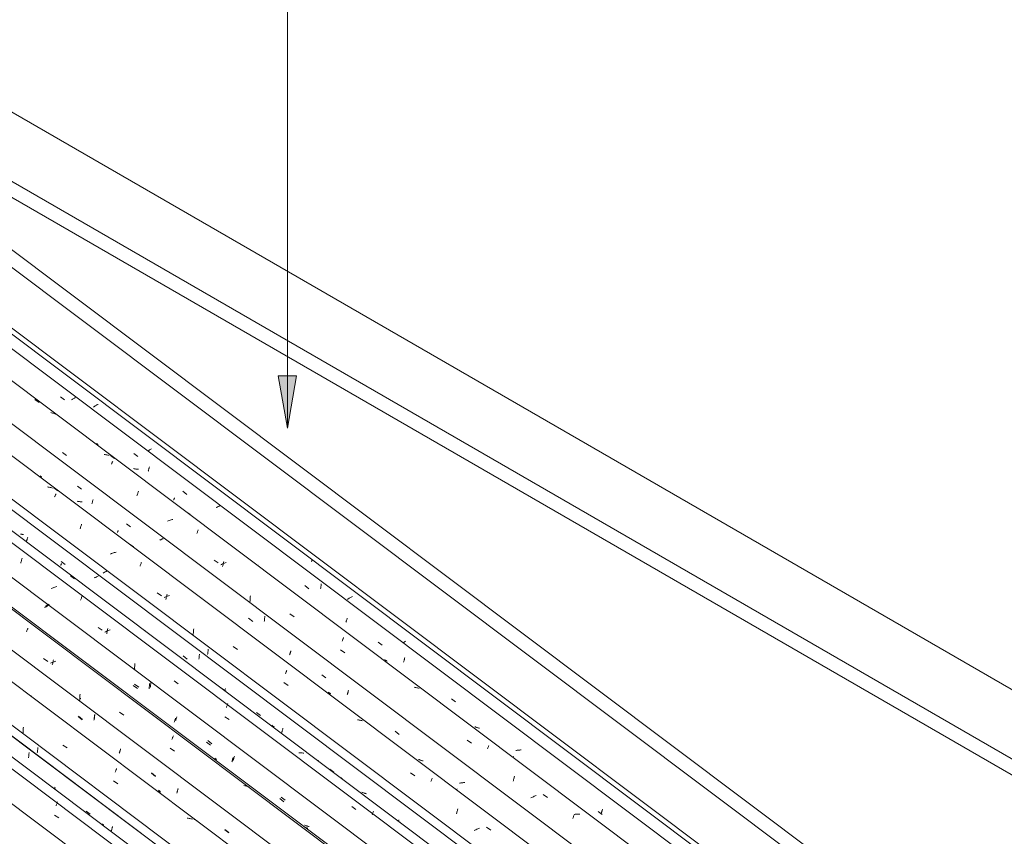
# Model space of a CAD drawing. Header units: metres. Extents: x 6.5 to 21.8, y 0.6 to 11.2.
# Tile 97 of 113: x 16.1 to 18.4, y 6.9 to 8.8. Entities that reach past the tile are written whole.
import ezdxf

# ---------------------------------------------------------------- set-up
doc = ezdxf.new("R2010")
doc.units = ezdxf.units.M
for name, color, linetype, lineweight in [('A-GLAZ-CWMG', 7, 'Continuous', 5), ('A-ROOF', 7, 'Continuous', 5), ('A-ROOF-OTLN', 7, 'Continuous', 5), ('G-ANNO-TEXT', 7, 'Continuous', 9)]:
    doc.layers.add(name, color=color, linetype=linetype, lineweight=lineweight)

# ---------------------------------------------------------------- blocks, each defined once
blk = doc.blocks.new('FP_94-ISO_02')
at = {"layer": 'A-GLAZ-CWMG'}
blk.add_line((18.0779, 5.6186), (13.3281, 9.1836), dxfattribs=at)
blk = doc.blocks.new('FP_95-ISO_02')
at = {"layer": 'A-GLAZ-CWMG', "color": 9, "true_color": 0xc0c0c0}
for p, q in [((16.1634, 7.11), (16.1636, 7.1115)), ((16.1636, 7.1115), (16.1638, 7.113)), ((16.1638, 7.113), (16.164, 7.1145)), ((16.164, 7.1145), (16.1641, 7.116)), ((16.1641, 7.116), (16.1643, 7.1175)), ((16.1643, 7.1175), (16.1644, 7.1191)), ((16.1644, 7.1191), (16.1645, 7.1206)), ((16.1645, 7.1206), (16.1646, 7.1221)), ((16.2229, 7.0383), (16.2232, 7.0392)), ((16.2232, 7.0392), (16.2236, 7.0404)), ((16.2236, 7.0404), (16.2239, 7.0416)), ((16.2239, 7.0416), (16.2243, 7.0428)), ((16.2955, 6.9878), (16.3047, 6.9807)), ((16.3535, 6.9422), (16.3539, 6.9434)), ((16.3539, 6.9434), (16.3543, 6.9446)), ((16.3543, 6.9446), (16.3546, 6.9458)), ((16.3546, 6.9458), (16.355, 6.947)), ((16.355, 6.947), (16.3553, 6.9483)), ((16.3553, 6.9483), (16.3557, 6.9496)), ((16.3557, 6.9496), (16.356, 6.9509)), ((16.356, 6.9509), (16.3564, 6.9522))]:
    blk.add_line(p, q, dxfattribs=at)
blk = doc.blocks.new('Rectangular Mullion - Telha Fibrocimento - Ondulada-V79-ISO_02')
at = {"layer": 'A-GLAZ-CWMG'}
for p, q in [((18.1403, 5.6474), (13.3563, 9.238)), ((18.138, 5.6487), (13.3563, 9.2376))]:
    blk.add_line(p, q, dxfattribs=at)
for name in ['FP_94-ISO_02', 'FP_95-ISO_02']:
    blk.add_blockref(name, (0, 0), dxfattribs=at)
blk = doc.blocks.new('FP_107-ISO_02')
at = {"layer": 'A-GLAZ-CWMG'}
blk.add_line((18.0963, 5.6322), (13.3468, 9.197), dxfattribs=at)
at = {"layer": 'A-GLAZ-CWMG', "color": 9, "true_color": 0xc0c0c0}
for p, q in [((16.2156, 7.0443), (16.2251, 7.0372)), ((16.2267, 6.9999), (16.2272, 7.0015)), ((16.2272, 7.0015), (16.2278, 7.003)), ((16.2278, 7.003), (16.2283, 7.0045)), ((16.2283, 7.0045), (16.2289, 7.006)), ((16.2289, 7.006), (16.2294, 7.0074)), ((16.2294, 7.0074), (16.2299, 7.0088)), ((16.2232, 6.9786), (16.2328, 6.9719))]:
    blk.add_line(p, q, dxfattribs=at)
blk = doc.blocks.new('FP_108-ISO_02')
at = {"layer": 'A-GLAZ-CWMG', "color": 9, "true_color": 0xc0c0c0}
for p, q in [((16.1835, 7.1213), (16.1838, 7.1227)), ((16.1838, 7.1227), (16.1839, 7.1243)), ((16.1839, 7.1243), (16.1841, 7.1258)), ((16.1841, 7.1258), (16.1843, 7.1273)), ((16.1843, 7.1273), (16.1844, 7.1288)), ((16.1844, 7.1288), (16.1845, 7.1303)), ((16.1845, 7.1303), (16.1846, 7.1319)), ((16.1846, 7.1319), (16.1846, 7.1334)), ((16.3328, 6.9578), (16.3316, 6.9586)), ((16.3339, 6.9571), (16.3328, 6.9578)), ((16.3351, 6.9563), (16.3339, 6.9571)), ((16.3363, 6.9557), (16.3351, 6.9563))]:
    blk.add_line(p, q, dxfattribs=at)
blk = doc.blocks.new('FP_109-ISO_02')
at = {"layer": 'A-GLAZ-CWMG'}
blk.add_line((18.2269, 5.7066), (11.8382, 10.5017), dxfattribs=at)
at = {"layer": 'A-GLAZ-CWMG', "color": 9, "true_color": 0xc0c0c0}
for p, q in [((16.1507, 7.1691), (16.1508, 7.1714)), ((16.1507, 7.1669), (16.1507, 7.1691)), ((16.1508, 7.1714), (16.1509, 7.1736)), ((16.1509, 7.1736), (16.1511, 7.1759)), ((16.1511, 7.1759), (16.1513, 7.1781)), ((16.1513, 7.1781), (16.1515, 7.1803)), ((16.2422, 7.1393), (16.2519, 7.1325)), ((16.3624, 7.0771), (16.363, 7.0786)), ((16.363, 7.0786), (16.3635, 7.08)), ((16.3635, 7.08), (16.3641, 7.0814)), ((16.3641, 7.0814), (16.3646, 7.0827)), ((16.3646, 7.0827), (16.3651, 7.084)), ((16.3651, 7.084), (16.3656, 7.0853)), ((16.3587, 7.0569), (16.3683, 7.0501)), ((16.53, 6.9712), (16.528, 6.9714)), ((16.532, 6.9709), (16.53, 6.9712)), ((16.534, 6.9705), (16.532, 6.9709)), ((16.5359, 6.9701), (16.534, 6.9705)), ((16.5378, 6.9696), (16.5359, 6.9701)), ((16.5397, 6.9691), (16.5378, 6.9696))]:
    blk.add_line(p, q, dxfattribs=at)
blk = doc.blocks.new('FP_110-ISO_02')
at = {"layer": 'A-GLAZ-CWMG', "color": 9, "true_color": 0xc0c0c0}
for p, q in [((16.1708, 7.2523), (16.1708, 7.2525)), ((16.1708, 7.2522), (16.1708, 7.2523)), ((16.2777, 7.2044), (16.2869, 7.1972)), ((16.3136, 7.1966), (16.3138, 7.1981)), ((16.3138, 7.1981), (16.314, 7.1996)), ((16.314, 7.1996), (16.3142, 7.2011)), ((16.3142, 7.2011), (16.3143, 7.2027)), ((16.3143, 7.2027), (16.3145, 7.2042)), ((16.3145, 7.2042), (16.3146, 7.2057)), ((16.3146, 7.2057), (16.3147, 7.2073)), ((16.3147, 7.2073), (16.3147, 7.2088)), ((16.3721, 7.1214), (16.3725, 7.1224)), ((16.3725, 7.1224), (16.3728, 7.1235)), ((16.3728, 7.1235), (16.3732, 7.1246)), ((16.3732, 7.1246), (16.3736, 7.1257)), ((16.3736, 7.1257), (16.374, 7.1269)), ((16.374, 7.1269), (16.3743, 7.1281)), ((16.3743, 7.1281), (16.3747, 7.1293)), ((16.3717, 7.1203), (16.3721, 7.1214)), ((16.4459, 7.0744), (16.4551, 7.0673)), ((16.4628, 7.0331), (16.4617, 7.0339)), ((16.464, 7.0324), (16.4628, 7.0331)), ((16.4652, 7.0317), (16.464, 7.0324)), ((16.5047, 7.0312), (16.5051, 7.0324)), ((16.5051, 7.0324), (16.5054, 7.0337)), ((16.5054, 7.0337), (16.5058, 7.0349)), ((16.5058, 7.0349), (16.5061, 7.0362)), ((16.5061, 7.0362), (16.5064, 7.0376)), ((16.5064, 7.0376), (16.5068, 7.0389)), ((16.4664, 7.031), (16.4652, 7.0317)), ((16.504, 7.0288), (16.5044, 7.0299)), ((16.5044, 7.0299), (16.5047, 7.0312)), ((16.6141, 6.9446), (16.6233, 6.9375))]:
    blk.add_line(p, q, dxfattribs=at)
blk = doc.blocks.new('FP_111-ISO_02')
at = {"layer": 'A-GLAZ-CWMG'}
blk.add_line((18.3564, 5.7812), (11.9677, 10.5763), dxfattribs=at)
at = {"layer": 'A-GLAZ-CWMG', "color": 9, "true_color": 0xc0c0c0}
for p, q in [((16.1586, 7.3991), (16.1592, 7.4006)), ((16.1592, 7.4006), (16.1597, 7.4021)), ((16.1597, 7.4021), (16.1603, 7.4036)), ((16.1603, 7.4036), (16.1608, 7.405)), ((16.1608, 7.405), (16.1614, 7.4063)), ((16.1614, 7.4063), (16.1619, 7.4077)), ((16.1981, 7.3381), (16.2076, 7.3313)), ((16.2156, 7.3281), (16.2136, 7.3272)), ((16.2177, 7.329), (16.2156, 7.3281)), ((16.2198, 7.3298), (16.2177, 7.329)), ((16.2183, 7.3252), (16.2188, 7.3272)), ((16.2188, 7.3272), (16.2192, 7.3292)), ((16.2192, 7.3292), (16.2197, 7.3311)), ((16.2197, 7.3311), (16.2202, 7.3331)), ((16.2219, 7.3306), (16.2198, 7.3298)), ((16.2202, 7.3331), (16.2207, 7.335)), ((16.224, 7.3314), (16.2219, 7.3306)), ((16.2261, 7.3321), (16.224, 7.3314)), ((16.2179, 7.3231), (16.2183, 7.3252)), ((16.2808, 7.2423), (16.2809, 7.2445)), ((16.2809, 7.2445), (16.281, 7.2468)), ((16.281, 7.2468), (16.2811, 7.249)), ((16.2811, 7.249), (16.2813, 7.2512)), ((16.2813, 7.2512), (16.2814, 7.2535)), ((16.2814, 7.2535), (16.2817, 7.2557)), ((16.3725, 7.2146), (16.3821, 7.2078)), ((16.4927, 7.1521), (16.4932, 7.1535)), ((16.4932, 7.1535), (16.4938, 7.1549)), ((16.4938, 7.1549), (16.4943, 7.1563)), ((16.4943, 7.1563), (16.4948, 7.1576)), ((16.4948, 7.1576), (16.4954, 7.1589)), ((16.4954, 7.1589), (16.4959, 7.1601)), ((16.4889, 7.132), (16.4985, 7.1252)), ((16.6601, 7.0458), (16.6581, 7.0461)), ((16.6621, 7.0455), (16.6601, 7.0458)), ((16.6641, 7.0451), (16.6621, 7.0455)), ((16.666, 7.0447), (16.6641, 7.0451)), ((16.6679, 7.0442), (16.666, 7.0447)), ((16.6698, 7.0436), (16.6679, 7.0442))]:
    blk.add_line(p, q, dxfattribs=at)
blk = doc.blocks.new('FP_112-ISO_02')
at = {"layer": 'A-GLAZ-CWMG', "color": 9, "true_color": 0xc0c0c0}
for p, q in [((16.2099, 7.462), (16.2088, 7.4614)), ((16.2111, 7.4626), (16.2099, 7.462)), ((16.2041, 7.459), (16.2029, 7.4584)), ((16.2053, 7.4596), (16.2041, 7.459)), ((16.2065, 7.4602), (16.2053, 7.4596)), ((16.2077, 7.4608), (16.2065, 7.4602)), ((16.2088, 7.4614), (16.2077, 7.4608)), ((16.3001, 7.3272), (16.3001, 7.3274)), ((16.3001, 7.3271), (16.3001, 7.3272)), ((16.3002, 7.3271), (16.3001, 7.3271)), ((16.444, 7.2806), (16.4441, 7.2821)), ((16.4441, 7.2821), (16.4441, 7.2837)), ((16.407, 7.2793), (16.4163, 7.2721)), ((16.443, 7.2715), (16.4432, 7.273)), ((16.4432, 7.273), (16.4434, 7.2745)), ((16.4434, 7.2745), (16.4436, 7.276)), ((16.4436, 7.276), (16.4437, 7.2775)), ((16.4437, 7.2775), (16.4439, 7.2791)), ((16.4439, 7.2791), (16.444, 7.2806)), ((16.5011, 7.1953), (16.5015, 7.1963)), ((16.5015, 7.1963), (16.5018, 7.1973)), ((16.5018, 7.1973), (16.5022, 7.1984)), ((16.5022, 7.1984), (16.5026, 7.1995)), ((16.5026, 7.1995), (16.5029, 7.2007)), ((16.5029, 7.2007), (16.5033, 7.2018)), ((16.5033, 7.2018), (16.5037, 7.203)), ((16.5037, 7.203), (16.504, 7.2042)), ((16.5752, 7.1493), (16.5845, 7.1422)), ((16.5922, 7.108), (16.591, 7.1088)), ((16.5933, 7.1073), (16.5922, 7.108)), ((16.5945, 7.1066), (16.5933, 7.1073)), ((16.5957, 7.1059), (16.5945, 7.1066)), ((16.6333, 7.1037), (16.6337, 7.1049)), ((16.6337, 7.1049), (16.6341, 7.1061)), ((16.6341, 7.1061), (16.6344, 7.1073)), ((16.6344, 7.1073), (16.6348, 7.1086)), ((16.6348, 7.1086), (16.6351, 7.1098)), ((16.6351, 7.1098), (16.6355, 7.1112)), ((16.6355, 7.1112), (16.6358, 7.1125)), ((16.6358, 7.1125), (16.6361, 7.1138)), ((16.7434, 7.0195), (16.7527, 7.0124)), ((16.7982, 6.9549), (16.797, 6.9555)), ((16.7995, 6.9544), (16.7982, 6.9549)), ((16.8008, 6.9539), (16.7995, 6.9544)), ((16.8022, 6.9534), (16.8008, 6.9539)), ((16.8035, 6.953), (16.8022, 6.9534)), ((16.8049, 6.9526), (16.8035, 6.953)), ((16.8063, 6.9522), (16.8049, 6.9526)), ((16.8077, 6.9519), (16.8063, 6.9522))]:
    blk.add_line(p, q, dxfattribs=at)
blk = doc.blocks.new('FP_113-ISO_02')
at = {"layer": 'A-GLAZ-CWMG'}
blk.add_line((18.4689, 5.8443), (12.1647, 10.576), dxfattribs=at)
blk = doc.blocks.new('FP_114-ISO_02')
at = {"layer": 'A-GLAZ-CWMG', "color": 9, "true_color": 0xc0c0c0}
for p, q in [((16.1586, 7.6066), (16.159, 7.6078)), ((16.159, 7.6078), (16.1594, 7.609)), ((16.1594, 7.609), (16.1597, 7.6102)), ((16.1597, 7.6102), (16.1601, 7.6114)), ((16.1601, 7.6114), (16.1605, 7.6127)), ((16.1605, 7.6127), (16.1608, 7.6139)), ((16.1608, 7.6139), (16.1611, 7.6152)), ((16.1611, 7.6152), (16.1615, 7.6166)), ((16.238, 7.5606), (16.2473, 7.5535)), ((16.3158, 7.5235), (16.3144, 7.5229)), ((16.3172, 7.5242), (16.3158, 7.5235)), ((16.3185, 7.5249), (16.3172, 7.5242)), ((16.3198, 7.5256), (16.3185, 7.5249)), ((16.3211, 7.5263), (16.3198, 7.5256)), ((16.3224, 7.527), (16.3211, 7.5263)), ((16.3237, 7.5277), (16.3224, 7.527)), ((16.5185, 7.3438), (16.5277, 7.3366)), ((16.5545, 7.336), (16.5547, 7.3375)), ((16.5547, 7.3375), (16.5549, 7.339)), ((16.5549, 7.339), (16.5551, 7.3405)), ((16.5551, 7.3405), (16.5552, 7.342)), ((16.5552, 7.342), (16.5554, 7.3435)), ((16.5554, 7.3435), (16.5555, 7.3451)), ((16.5555, 7.3451), (16.5556, 7.3466)), ((16.5556, 7.3466), (16.5557, 7.3482)), ((16.614, 7.2641), (16.6144, 7.2652)), ((16.6144, 7.2652), (16.6148, 7.2664)), ((16.6148, 7.2664), (16.6152, 7.2675)), ((16.6152, 7.2675), (16.6155, 7.2688)), ((16.6867, 7.2138), (16.696, 7.2067)), ((16.7448, 7.1682), (16.7452, 7.1694)), ((16.7452, 7.1694), (16.7456, 7.1706)), ((16.7456, 7.1706), (16.7459, 7.1718)), ((16.7459, 7.1718), (16.7463, 7.1731)), ((16.7463, 7.1731), (16.7466, 7.1744)), ((16.7466, 7.1744), (16.747, 7.1757)), ((16.747, 7.1757), (16.7473, 7.177)), ((16.7473, 7.177), (16.7476, 7.1783)), ((16.8549, 7.0841), (16.8642, 7.0769)), ((17.0114, 6.9663), (17.0108, 6.9662)), ((17.0129, 6.9665), (17.0114, 6.9663)), ((17.0145, 6.9668), (17.0129, 6.9665))]:
    blk.add_line(p, q, dxfattribs=at)
blk = doc.blocks.new('Rectangular Mullion - Telha Fibrocimento - Ondulada-V99-ISO_02')
at = {"layer": 'A-GLAZ-CWMG'}
for p, q in [((18.5291, 5.8745), (12.2213, 10.6088)), ((18.5313, 5.8732), (12.2216, 10.6089)), ((18.2876, 5.7341), (11.9792, 10.469)), ((18.1575, 5.6589), (11.849, 10.3938)), ((18.0231, 5.5798), (13.3281, 9.1036))]:
    blk.add_line(p, q, dxfattribs=at)
for name in ['FP_111-ISO_02', 'FP_113-ISO_02', 'FP_114-ISO_02', 'FP_109-ISO_02', 'FP_112-ISO_02', 'FP_107-ISO_02', 'FP_110-ISO_02', 'FP_108-ISO_02']:
    blk.add_blockref(name, (0, 0), dxfattribs=at)
blk = doc.blocks.new('FP_122-ISO_02')
at = {"layer": 'A-GLAZ-CWMG'}
blk.add_line((18.229, 5.705), (11.9244, 10.437), dxfattribs=at)
at = {"layer": 'A-GLAZ-CWMG', "color": 9, "true_color": 0xc0c0c0}
for p, q in [((16.5448, 6.9686), (16.544, 6.969)), ((16.5463, 6.9679), (16.5448, 6.9686)), ((16.5477, 6.9671), (16.5463, 6.9679)), ((16.5491, 6.9662), (16.5477, 6.9671)), ((16.5505, 6.9653), (16.5491, 6.9662)), ((16.5518, 6.9644), (16.5505, 6.9653))]:
    blk.add_line(p, q, dxfattribs=at)
blk = doc.blocks.new('FP_123-ISO_02')
at = {"layer": 'A-GLAZ-CWMG', "color": 9, "true_color": 0xc0c0c0}
for p, q in [((16.171, 7.2539), (16.171, 7.254)), ((16.171, 7.2538), (16.171, 7.2539)), ((16.2779, 7.2053), (16.2871, 7.1981)), ((16.3141, 7.1973), (16.3144, 7.199)), ((16.3144, 7.199), (16.3146, 7.2007)), ((16.3146, 7.2007), (16.3148, 7.2024)), ((16.3148, 7.2024), (16.315, 7.2041)), ((16.315, 7.2041), (16.3152, 7.2058)), ((16.3152, 7.2058), (16.3154, 7.2076)), ((16.3154, 7.2076), (16.3155, 7.2094)), ((16.3718, 7.1215), (16.3722, 7.1226)), ((16.3722, 7.1226), (16.3727, 7.1238)), ((16.3727, 7.1238), (16.3731, 7.125)), ((16.3731, 7.125), (16.3735, 7.1263)), ((16.3735, 7.1263), (16.374, 7.1276)), ((16.374, 7.1276), (16.3744, 7.1289)), ((16.3744, 7.1289), (16.3748, 7.1302)), ((16.4459, 7.0753), (16.4552, 7.0681)), ((16.4629, 7.0348), (16.4618, 7.0355)), ((16.464, 7.034), (16.4629, 7.0348)), ((16.4652, 7.0333), (16.464, 7.034)), ((16.4664, 7.0326), (16.4652, 7.0333)), ((16.5044, 7.031), (16.5048, 7.0323)), ((16.5048, 7.0323), (16.5052, 7.0337)), ((16.5052, 7.0337), (16.5056, 7.0351)), ((16.5056, 7.0351), (16.5061, 7.0366)), ((16.5061, 7.0366), (16.5065, 7.038)), ((16.5065, 7.038), (16.5068, 7.0395)), ((16.504, 7.0296), (16.5044, 7.031)), ((16.6139, 6.9455), (16.6232, 6.9383))]:
    blk.add_line(p, q, dxfattribs=at)
blk = doc.blocks.new('FP_124-ISO_02')
at = {"layer": 'A-GLAZ-CWMG'}
blk.add_line((18.3534, 5.7783), (11.9647, 10.5734), dxfattribs=at)
at = {"layer": 'A-GLAZ-CWMG', "color": 9, "true_color": 0xc0c0c0}
blk.add_line((16.2829, 7.2452), (16.283, 7.2471), dxfattribs=at)
blk = doc.blocks.new('FP_125-ISO_02')
at = {"layer": 'A-GLAZ-CWMG', "color": 9, "true_color": 0xc0c0c0}
for p, q in [((16.2012, 7.4557), (16.2, 7.4551)), ((16.2025, 7.4563), (16.2012, 7.4557)), ((16.2036, 7.4569), (16.2025, 7.4563)), ((16.2048, 7.4575), (16.2036, 7.4569)), ((16.206, 7.4581), (16.2048, 7.4575)), ((16.2071, 7.4587), (16.206, 7.4581)), ((16.2082, 7.4593), (16.2071, 7.4587)), ((16.404, 7.276), (16.4133, 7.2688)), ((16.4401, 7.2682), (16.4403, 7.2697)), ((16.4403, 7.2697), (16.4405, 7.2712)), ((16.4405, 7.2712), (16.4407, 7.2727)), ((16.4407, 7.2727), (16.4408, 7.2742)), ((16.4408, 7.2742), (16.441, 7.2757)), ((16.441, 7.2757), (16.4411, 7.2773)), ((16.4411, 7.2773), (16.4412, 7.2788)), ((16.4412, 7.2788), (16.4413, 7.2804)), ((16.4981, 7.192), (16.4985, 7.1931)), ((16.4985, 7.1931), (16.4988, 7.1941)), ((16.4988, 7.1941), (16.4992, 7.1952)), ((16.4992, 7.1952), (16.4996, 7.1963)), ((16.4996, 7.1963), (16.5, 7.1974)), ((16.5, 7.1974), (16.5003, 7.1986)), ((16.5003, 7.1986), (16.5007, 7.1998)), ((16.5007, 7.1998), (16.5011, 7.201)), ((16.5722, 7.146), (16.5815, 7.1389)), ((16.6303, 7.1004), (16.6307, 7.1016)), ((16.6307, 7.1016), (16.6311, 7.1028)), ((16.6311, 7.1028), (16.6314, 7.104)), ((16.6314, 7.104), (16.6318, 7.1053)), ((16.6318, 7.1053), (16.6321, 7.1065)), ((16.6321, 7.1065), (16.6325, 7.1078)), ((16.6325, 7.1078), (16.6328, 7.1092)), ((16.6328, 7.1092), (16.6332, 7.1105)), ((16.7404, 7.0163), (16.7497, 7.0091)), ((16.7991, 6.9502), (16.7984, 6.9505)), ((16.8005, 6.9498), (16.7991, 6.9502)), ((16.8018, 6.9494), (16.8005, 6.9498)), ((16.8032, 6.949), (16.8018, 6.9494)), ((16.8046, 6.9487), (16.8032, 6.949))]:
    blk.add_line(p, q, dxfattribs=at)
blk = doc.blocks.new('FP_126-ISO_02')
at = {"layer": 'A-GLAZ-CWMG'}
blk.add_line((18.4874, 5.858), (12.0987, 10.653), dxfattribs=at)
at = {"layer": 'A-GLAZ-CWMG', "color": 9, "true_color": 0xc0c0c0}
for p, q in [((16.1454, 7.5566), (16.1459, 7.5586)), ((16.1459, 7.5586), (16.1464, 7.5606)), ((16.1464, 7.5606), (16.1469, 7.5625)), ((16.1469, 7.5625), (16.1474, 7.5643)), ((16.1474, 7.5643), (16.148, 7.5662)), ((16.148, 7.5662), (16.1485, 7.568)), ((16.2596, 7.5279), (16.2691, 7.5209)), ((16.2176, 7.4995), (16.2156, 7.4986)), ((16.2197, 7.5004), (16.2176, 7.4995)), ((16.2218, 7.5012), (16.2197, 7.5004)), ((16.2239, 7.502), (16.2218, 7.5012)), ((16.226, 7.5028), (16.2239, 7.502)), ((16.2281, 7.5035), (16.226, 7.5028)), ((16.283, 7.4718), (16.2836, 7.4735)), ((16.2836, 7.4735), (16.2841, 7.4752)), ((16.2841, 7.4752), (16.2847, 7.4768)), ((16.2847, 7.4768), (16.2853, 7.4783)), ((16.2853, 7.4783), (16.2858, 7.4799)), ((16.2858, 7.4799), (16.2864, 7.4814)), ((16.3231, 7.4094), (16.3327, 7.4027)), ((16.3406, 7.3995), (16.3387, 7.3985)), ((16.3426, 7.4005), (16.3406, 7.3995)), ((16.3447, 7.4014), (16.3426, 7.4005)), ((16.3429, 7.3945), (16.3433, 7.3966)), ((16.3433, 7.3966), (16.3437, 7.3987)), ((16.3437, 7.3987), (16.3441, 7.4008)), ((16.3441, 7.4008), (16.3446, 7.4028)), ((16.3446, 7.4028), (16.345, 7.4048)), ((16.3467, 7.4023), (16.3447, 7.4014)), ((16.345, 7.4048), (16.3455, 7.4068)), ((16.3488, 7.4032), (16.3467, 7.4023)), ((16.3509, 7.404), (16.3488, 7.4032)), ((16.4073, 7.3246), (16.4074, 7.3268)), ((16.407, 7.3178), (16.4071, 7.3201)), ((16.407, 7.3156), (16.407, 7.3178)), ((16.4071, 7.3134), (16.407, 7.3156)), ((16.4071, 7.3201), (16.4072, 7.3223)), ((16.4072, 7.3223), (16.4073, 7.3246)), ((16.4977, 7.2864), (16.5073, 7.2797)), ((16.6067, 7.27), (16.6162, 7.2629)), ((16.6177, 7.2256), (16.6182, 7.2272)), ((16.6182, 7.2272), (16.6188, 7.2287)), ((16.6188, 7.2287), (16.6193, 7.2302)), ((16.6193, 7.2302), (16.6199, 7.2317)), ((16.6199, 7.2317), (16.6204, 7.2331)), ((16.6204, 7.2331), (16.621, 7.2345)), ((16.6141, 7.2043), (16.6238, 7.1975)), ((16.7858, 7.1216), (16.7838, 7.1216)), ((16.7879, 7.1214), (16.7858, 7.1216)), ((16.7899, 7.1212), (16.7879, 7.1214)), ((16.7919, 7.121), (16.7899, 7.1212)), ((16.7939, 7.1207), (16.7919, 7.121)), ((16.7959, 7.1203), (16.7939, 7.1207)), ((16.8289, 7.1033), (16.8288, 7.1034)), ((16.8289, 7.1032), (16.8289, 7.1033)), ((16.8814, 7.0637), (16.8798, 7.0646)), ((16.883, 7.0626), (16.8814, 7.0637)), ((16.8845, 7.0615), (16.883, 7.0626)), ((16.9057, 6.9983), (16.9153, 6.9915)), ((16.955, 6.9861), (16.9555, 6.9874)), ((16.9523, 6.9791), (16.9529, 6.9806)), ((16.9529, 6.9806), (16.9534, 6.982)), ((16.9534, 6.982), (16.9539, 6.9834)), ((16.9539, 6.9834), (16.9545, 6.9848)), ((16.9545, 6.9848), (16.955, 6.9861))]:
    blk.add_line(p, q, dxfattribs=at)
blk = doc.blocks.new('FP_127-ISO_02')
at = {"layer": 'A-GLAZ-CWMG', "color": 9, "true_color": 0xc0c0c0}
for p, q in [((16.1463, 7.6233), (16.1449, 7.6236)), ((16.1477, 7.6231), (16.1463, 7.6233)), ((16.1491, 7.6228), (16.1477, 7.6231)), ((16.1506, 7.6226), (16.1491, 7.6228)), ((16.152, 7.6225), (16.1506, 7.6226)), ((16.2373, 7.5517), (16.2375, 7.5521)), ((16.2375, 7.5521), (16.2377, 7.5526)), ((16.2377, 7.5526), (16.2379, 7.5531)), ((16.2379, 7.5531), (16.2381, 7.5537)), ((16.2381, 7.5537), (16.2384, 7.5543)), ((16.2384, 7.5543), (16.2387, 7.5549)), ((16.2387, 7.5549), (16.2389, 7.5556)), ((16.2389, 7.5556), (16.2392, 7.5563)), ((16.3357, 7.5347), (16.3345, 7.5341)), ((16.3369, 7.5353), (16.3357, 7.5347)), ((16.3381, 7.5359), (16.3369, 7.5353)), ((16.3392, 7.5365), (16.3381, 7.5359)), ((16.3404, 7.5371), (16.3392, 7.5365)), ((16.3415, 7.5377), (16.3404, 7.5371)), ((16.3426, 7.5383), (16.3415, 7.5377)), ((16.4318, 7.4028), (16.4318, 7.4029)), ((16.4318, 7.4027), (16.4318, 7.4028)), ((16.4319, 7.4026), (16.4318, 7.4027)), ((16.5747, 7.3473), (16.5749, 7.3488)), ((16.5749, 7.3488), (16.5751, 7.3503)), ((16.5751, 7.3503), (16.5752, 7.3518)), ((16.5752, 7.3518), (16.5754, 7.3533)), ((16.5754, 7.3533), (16.5755, 7.3548)), ((16.5755, 7.3548), (16.5756, 7.3564)), ((16.5756, 7.3564), (16.5757, 7.3579)), ((16.5757, 7.3579), (16.5757, 7.3595)), ((16.7228, 7.1843), (16.7217, 7.1851)), ((16.7239, 7.1835), (16.7228, 7.1843)), ((16.7251, 7.1828), (16.7239, 7.1835)), ((16.7263, 7.182), (16.7251, 7.1828)), ((16.7275, 7.1814), (16.7263, 7.182)), ((16.9301, 7.0304), (16.9288, 7.031)), ((16.9314, 7.0299), (16.9301, 7.0304)), ((16.9327, 7.0294), (16.9314, 7.0299)), ((16.934, 7.0289), (16.9327, 7.0294)), ((16.9354, 7.0285), (16.934, 7.0289)), ((16.9367, 7.0281), (16.9354, 7.0285)), ((16.9381, 7.0278), (16.9367, 7.0281)), ((16.9395, 7.0274), (16.9381, 7.0278)), ((17.0177, 6.9632), (17.0178, 6.9633)), ((17.0177, 6.963), (17.0177, 6.9632)), ((17.0178, 6.9629), (17.0177, 6.963)), ((17.0178, 6.9628), (17.0178, 6.9629))]:
    blk.add_line(p, q, dxfattribs=at)
blk = doc.blocks.new('FP_128-ISO_02')
at = {"layer": 'A-GLAZ-CWMG'}
blk.add_line((18.6179, 5.9324), (12.2292, 10.7274), dxfattribs=at)
at = {"layer": 'A-GLAZ-CWMG', "color": 9, "true_color": 0xc0c0c0}
for p, q in [((16.2088, 7.7314), (16.2068, 7.7317)), ((16.2108, 7.7311), (16.2088, 7.7314)), ((16.2127, 7.7307), (16.2108, 7.7311)), ((16.2147, 7.7303), (16.2127, 7.7307)), ((16.2166, 7.7298), (16.2147, 7.7303)), ((16.2185, 7.7293), (16.2166, 7.7298)), ((16.2212, 7.7299), (16.2307, 7.7228)), ((16.2237, 7.7099), (16.2242, 7.7112)), ((16.2242, 7.7112), (16.2247, 7.7123)), ((16.2247, 7.7123), (16.2252, 7.7135)), ((16.2252, 7.7135), (16.2257, 7.7145)), ((16.2257, 7.7145), (16.2261, 7.7156)), ((16.2231, 7.7087), (16.2237, 7.7099)), ((16.2835, 7.6413), (16.2841, 7.6431)), ((16.2841, 7.6431), (16.2847, 7.6448)), ((16.2847, 7.6448), (16.2852, 7.6465)), ((16.2819, 7.6358), (16.2825, 7.6377)), ((16.2825, 7.6377), (16.283, 7.6395)), ((16.283, 7.6395), (16.2835, 7.6413)), ((16.3946, 7.6011), (16.4041, 7.594)), ((16.3539, 7.5787), (16.3518, 7.5778)), ((16.356, 7.5794), (16.3539, 7.5787)), ((16.3581, 7.5802), (16.356, 7.5794)), ((16.3603, 7.5809), (16.3581, 7.5802)), ((16.3624, 7.5816), (16.3603, 7.5809)), ((16.3646, 7.5822), (16.3624, 7.5816)), ((16.42, 7.5514), (16.4206, 7.5529)), ((16.4206, 7.5529), (16.4212, 7.5544)), ((16.4212, 7.5544), (16.4217, 7.5558)), ((16.4217, 7.5558), (16.4223, 7.5572)), ((16.4223, 7.5572), (16.4228, 7.5585)), ((16.4195, 7.5498), (16.42, 7.5514)), ((16.4589, 7.4887), (16.4685, 7.4819)), ((16.4811, 7.4837), (16.4816, 7.4856)), ((16.4765, 7.4787), (16.4745, 7.4777)), ((16.4786, 7.4795), (16.4765, 7.4787)), ((16.4807, 7.4804), (16.4786, 7.4795)), ((16.4787, 7.4737), (16.4792, 7.4758)), ((16.4792, 7.4758), (16.4796, 7.4778)), ((16.4796, 7.4778), (16.4801, 7.4798)), ((16.4801, 7.4798), (16.4806, 7.4817)), ((16.4806, 7.4817), (16.4811, 7.4837)), ((16.4827, 7.4812), (16.4807, 7.4804)), ((16.4848, 7.482), (16.4827, 7.4812)), ((16.487, 7.4828), (16.4848, 7.482)), ((16.5418, 7.395), (16.5419, 7.3973)), ((16.5418, 7.3928), (16.5418, 7.395)), ((16.5419, 7.3973), (16.542, 7.3995)), ((16.542, 7.3995), (16.5422, 7.4017)), ((16.5422, 7.4017), (16.5424, 7.404)), ((16.5424, 7.404), (16.5426, 7.4062)), ((16.6333, 7.3651), (16.6429, 7.3583)), ((16.7534, 7.3028), (16.754, 7.3043)), ((16.754, 7.3043), (16.7545, 7.3057)), ((16.7545, 7.3057), (16.7551, 7.3071)), ((16.7551, 7.3071), (16.7556, 7.3084)), ((16.7556, 7.3084), (16.7561, 7.3097)), ((16.7561, 7.3097), (16.7566, 7.311)), ((16.7497, 7.2826), (16.7593, 7.2757)), ((16.9209, 7.1969), (16.9189, 7.1971)), ((16.9229, 7.1966), (16.9209, 7.1969)), ((16.9249, 7.1962), (16.9229, 7.1966)), ((16.9268, 7.1958), (16.9249, 7.1962)), ((16.9287, 7.1953), (16.9268, 7.1958)), ((16.9306, 7.1948), (16.9287, 7.1953)), ((17.0407, 7.0756), (17.0503, 7.0688)), ((17.0873, 7.0556), (17.0879, 7.057)), ((17.0879, 7.057), (17.0884, 7.0583)), ((17.0884, 7.0583), (17.0889, 7.0596)), ((17.0889, 7.0596), (17.0894, 7.0609)), ((17.0894, 7.0609), (17.09, 7.0621)), ((17.09, 7.0621), (17.0904, 7.0632)), ((17.1472, 6.9852), (17.1477, 6.9871)), ((17.1477, 6.9871), (17.1482, 6.989)), ((17.1482, 6.989), (17.1488, 6.9908)), ((17.1488, 6.9908), (17.1493, 6.9926)), ((17.1462, 6.9813), (17.1467, 6.9833)), ((17.1467, 6.9833), (17.1472, 6.9852)), ((17.1886, 6.9441), (17.1866, 6.9432)), ((17.1907, 6.9449), (17.1886, 6.9441)), ((17.1928, 6.9458), (17.1907, 6.9449)), ((17.1949, 6.9466), (17.1928, 6.9458)), ((17.197, 6.9474), (17.1949, 6.9466)), ((17.1991, 6.9482), (17.197, 6.9474)), ((17.2154, 6.9509), (17.225, 6.9441))]:
    blk.add_line(p, q, dxfattribs=at)
blk = doc.blocks.new('FP_129-ISO_02')
at = {"layer": 'A-GLAZ-CWMG', "color": 9, "true_color": 0xc0c0c0}
for p, q in [((16.1914, 7.7561), (16.1902, 7.7569)), ((16.1925, 7.7553), (16.1914, 7.7561)), ((16.1937, 7.7546), (16.1925, 7.7553)), ((16.2759, 7.7339), (16.2852, 7.7267)), ((16.2763, 7.6987), (16.2749, 7.699)), ((16.2777, 7.6984), (16.2763, 7.6987)), ((16.2792, 7.6982), (16.2777, 7.6984)), ((16.2806, 7.698), (16.2792, 7.6982)), ((16.2821, 7.6978), (16.2806, 7.698)), ((16.2835, 7.6977), (16.2821, 7.6978)), ((16.285, 7.6976), (16.2835, 7.6977)), ((16.2865, 7.6975), (16.285, 7.6976)), ((16.3088, 7.693), (16.3092, 7.6942)), ((16.3092, 7.6942), (16.3095, 7.6953)), ((16.3095, 7.6953), (16.3099, 7.6965)), ((16.3099, 7.6965), (16.3103, 7.6978)), ((16.3103, 7.6978), (16.3106, 7.699)), ((16.3106, 7.699), (16.311, 7.7003)), ((16.311, 7.7003), (16.3113, 7.7016)), ((16.3113, 7.7016), (16.3116, 7.703)), ((16.3882, 7.6471), (16.3975, 7.6399)), ((16.3673, 7.627), (16.3675, 7.6275)), ((16.3675, 7.6275), (16.3677, 7.628)), ((16.3677, 7.628), (16.3679, 7.6285)), ((16.3679, 7.6285), (16.3682, 7.629)), ((16.3682, 7.629), (16.3684, 7.6296)), ((16.3684, 7.6296), (16.3687, 7.6303)), ((16.3687, 7.6303), (16.369, 7.6309)), ((16.369, 7.6309), (16.3693, 7.6316)), ((16.4658, 7.61), (16.4645, 7.6094)), ((16.4669, 7.6106), (16.4658, 7.61)), ((16.4681, 7.6112), (16.4669, 7.6106)), ((16.4693, 7.6118), (16.4681, 7.6112)), ((16.4704, 7.6124), (16.4693, 7.6118)), ((16.4715, 7.613), (16.4704, 7.6124)), ((16.4726, 7.6136), (16.4715, 7.613)), ((16.5619, 7.4781), (16.5619, 7.4782)), ((16.5619, 7.478), (16.5619, 7.4781)), ((16.5619, 7.4779), (16.5619, 7.478)), ((16.6688, 7.4303), (16.6781, 7.4231)), ((16.7048, 7.4226), (16.705, 7.4241)), ((16.705, 7.4241), (16.7051, 7.4256)), ((16.7051, 7.4256), (16.7053, 7.4271)), ((16.7053, 7.4271), (16.7055, 7.4287)), ((16.7055, 7.4287), (16.7056, 7.4302)), ((16.7056, 7.4302), (16.7057, 7.4317)), ((16.7057, 7.4317), (16.7058, 7.4333)), ((16.7058, 7.4333), (16.7058, 7.4348)), ((16.7637, 7.3484), (16.7641, 7.3494)), ((16.7641, 7.3494), (16.7644, 7.3506)), ((16.7644, 7.3506), (16.7648, 7.3517)), ((16.7648, 7.3517), (16.7652, 7.3529)), ((16.7652, 7.3529), (16.7655, 7.3541)), ((16.7655, 7.3541), (16.7659, 7.3553)), ((16.763, 7.3463), (16.7633, 7.3473)), ((16.7633, 7.3473), (16.7637, 7.3484)), ((16.8371, 7.3004), (16.8464, 7.2933)), ((16.8529, 7.2596), (16.8517, 7.2604)), ((16.854, 7.2588), (16.8529, 7.2596)), ((16.8552, 7.2581), (16.854, 7.2588)), ((16.8564, 7.2574), (16.8552, 7.2581)), ((16.896, 7.2572), (16.8963, 7.2584)), ((16.8963, 7.2584), (16.8967, 7.2597)), ((16.8967, 7.2597), (16.897, 7.261)), ((16.897, 7.261), (16.8974, 7.2623)), ((16.8974, 7.2623), (16.8977, 7.2636)), ((16.8977, 7.2636), (16.898, 7.265)), ((16.8576, 7.2567), (16.8564, 7.2574)), ((16.8953, 7.2548), (16.8956, 7.256)), ((16.8956, 7.256), (16.896, 7.2572)), ((17.0054, 7.1707), (17.0147, 7.1635)), ((17.0602, 7.1058), (17.0589, 7.1063)), ((17.0615, 7.1052), (17.0602, 7.1058)), ((17.0628, 7.1047), (17.0615, 7.1052)), ((17.0641, 7.1043), (17.0628, 7.1047)), ((17.0655, 7.1039), (17.0641, 7.1043)), ((17.0668, 7.1035), (17.0655, 7.1039)), ((17.0682, 7.1031), (17.0668, 7.1035)), ((17.0696, 7.1028), (17.0682, 7.1031)), ((17.1478, 7.0385), (17.1479, 7.0387)), ((17.1478, 7.0383), (17.1478, 7.0385)), ((17.1478, 7.0382), (17.1478, 7.0383)), ((17.1479, 7.0381), (17.1478, 7.0382)), ((17.1543, 7.052), (17.1528, 7.0519)), ((17.1559, 7.0521), (17.1543, 7.052)), ((17.1574, 7.0523), (17.1559, 7.0521)), ((17.1589, 7.0525), (17.1574, 7.0523)), ((17.1604, 7.0527), (17.1589, 7.0525)), ((17.162, 7.0529), (17.1604, 7.0527)), ((17.1635, 7.0532), (17.162, 7.0529)), ((17.165, 7.0535), (17.1635, 7.0532))]:
    blk.add_line(p, q, dxfattribs=at)
blk = doc.blocks.new('FP_130-ISO_02')
at = {"layer": 'A-GLAZ-CWMG'}
blk.add_line((18.7474, 6.007), (12.3587, 10.802), dxfattribs=at)
at = {"layer": 'A-GLAZ-CWMG', "color": 9, "true_color": 0xc0c0c0}
for p, q in [((16.178, 7.9327), (16.1875, 7.9256)), ((16.2163, 7.902), (16.2144, 7.9025)), ((16.2182, 7.9014), (16.2163, 7.902)), ((16.22, 7.9008), (16.2182, 7.9014)), ((16.2219, 7.9002), (16.22, 7.9008)), ((16.2237, 7.8995), (16.2219, 7.9002)), ((16.2254, 7.8987), (16.2237, 7.8995)), ((16.2412, 7.8108), (16.2507, 7.8041)), ((16.3393, 7.8061), (16.3373, 7.8064)), ((16.3412, 7.8058), (16.3393, 7.8061)), ((16.3432, 7.8054), (16.3412, 7.8058)), ((16.3451, 7.8049), (16.3432, 7.8054)), ((16.347, 7.8044), (16.3451, 7.8049)), ((16.3489, 7.8038), (16.347, 7.8044)), ((16.3515, 7.8042), (16.361, 7.7972)), ((16.3537, 7.7837), (16.3542, 7.7849)), ((16.3542, 7.7849), (16.3547, 7.7861)), ((16.3547, 7.7861), (16.3552, 7.7873)), ((16.3552, 7.7873), (16.3557, 7.7884)), ((16.3557, 7.7884), (16.3561, 7.7894)), ((16.3561, 7.7894), (16.3566, 7.7904)), ((16.4124, 7.7112), (16.413, 7.7131)), ((16.413, 7.7131), (16.4135, 7.7149)), ((16.4135, 7.7149), (16.414, 7.7167)), ((16.414, 7.7167), (16.4146, 7.7184)), ((16.4146, 7.7184), (16.4152, 7.7201)), ((16.4152, 7.7201), (16.4157, 7.7218)), ((16.5247, 7.6754), (16.5342, 7.6682)), ((16.4843, 7.654), (16.4822, 7.6532)), ((16.4865, 7.6548), (16.4843, 7.654)), ((16.4886, 7.6555), (16.4865, 7.6548)), ((16.4907, 7.6562), (16.4886, 7.6555)), ((16.4929, 7.6568), (16.4907, 7.6562)), ((16.495, 7.6574), (16.4929, 7.6568)), ((16.5499, 7.625), (16.5505, 7.6265)), ((16.5505, 7.6265), (16.551, 7.628)), ((16.551, 7.628), (16.5516, 7.6294)), ((16.5516, 7.6294), (16.5521, 7.6308)), ((16.5521, 7.6308), (16.5527, 7.6322)), ((16.5527, 7.6322), (16.5532, 7.6335)), ((16.5893, 7.564), (16.5988, 7.5572)), ((16.6068, 7.554), (16.6048, 7.5531)), ((16.6089, 7.5549), (16.6068, 7.554)), ((16.611, 7.5557), (16.6089, 7.5549)), ((16.6095, 7.5511), (16.61, 7.5531)), ((16.61, 7.5531), (16.6104, 7.5551)), ((16.6104, 7.5551), (16.6109, 7.5571)), ((16.6109, 7.5571), (16.6114, 7.559)), ((16.6131, 7.5565), (16.611, 7.5557)), ((16.6114, 7.559), (16.612, 7.5609)), ((16.6152, 7.5573), (16.6131, 7.5565)), ((16.6173, 7.558), (16.6152, 7.5573)), ((16.6091, 7.5491), (16.6095, 7.5511)), ((16.6719, 7.4681), (16.672, 7.4704)), ((16.672, 7.4704), (16.6721, 7.4726)), ((16.6721, 7.4726), (16.6722, 7.4749)), ((16.6722, 7.4749), (16.6724, 7.4771)), ((16.6724, 7.4771), (16.6725, 7.4793)), ((16.6725, 7.4793), (16.6728, 7.4815)), ((16.7636, 7.4403), (16.7732, 7.4335)), ((16.8836, 7.3778), (16.8842, 7.3792)), ((16.8842, 7.3792), (16.8847, 7.3806)), ((16.8847, 7.3806), (16.8853, 7.382)), ((16.8853, 7.382), (16.8858, 7.3833)), ((16.8858, 7.3833), (16.8864, 7.3846)), ((16.8864, 7.3846), (16.8869, 7.3858)), ((16.8799, 7.3577), (16.8895, 7.3509)), ((17.051, 7.2715), (17.049, 7.2718)), ((17.053, 7.2712), (17.051, 7.2715)), ((17.055, 7.2708), (17.053, 7.2712)), ((17.0569, 7.2704), (17.055, 7.2708)), ((17.0588, 7.2699), (17.0569, 7.2704)), ((17.0607, 7.2693), (17.0588, 7.2699)), ((17.1708, 7.1505), (17.1804, 7.1437)), ((17.2174, 7.1304), (17.2179, 7.1318)), ((17.2179, 7.1318), (17.2184, 7.1331)), ((17.2184, 7.1331), (17.219, 7.1344)), ((17.219, 7.1344), (17.2195, 7.1357)), ((17.2195, 7.1357), (17.22, 7.1369)), ((17.22, 7.1369), (17.2205, 7.138)), ((17.2762, 7.0563), (17.2767, 7.0582)), ((17.2767, 7.0582), (17.2772, 7.0601)), ((17.2772, 7.0601), (17.2777, 7.062)), ((17.2777, 7.062), (17.2782, 7.0639)), ((17.2782, 7.0639), (17.2788, 7.0657)), ((17.2788, 7.0657), (17.2793, 7.0674)), ((17.3186, 7.019), (17.3165, 7.0181)), ((17.3206, 7.0199), (17.3186, 7.019)), ((17.3227, 7.0207), (17.3206, 7.0199)), ((17.3248, 7.0215), (17.3227, 7.0207)), ((17.3269, 7.0223), (17.3248, 7.0215)), ((17.329, 7.0231), (17.3269, 7.0223)), ((17.3454, 7.0258), (17.355, 7.0189)), ((17.4135, 6.9709), (17.4141, 6.9725)), ((17.4141, 6.9725), (17.4146, 6.9742)), ((17.4146, 6.9742), (17.4152, 6.9757)), ((17.4152, 6.9757), (17.4158, 6.9773)), ((17.4158, 6.9773), (17.4163, 6.9787)), ((17.4163, 6.9787), (17.4169, 6.9802)), ((17.4186, 6.9802), (17.4164, 6.9799)), ((17.4207, 6.9804), (17.4186, 6.9802)), ((17.4228, 6.9805), (17.4207, 6.9804)), ((17.425, 6.9806), (17.4228, 6.9805)), ((17.4271, 6.9807), (17.425, 6.9806)), ((17.4292, 6.9807), (17.4271, 6.9807))]:
    blk.add_line(p, q, dxfattribs=at)
blk = doc.blocks.new('FP_131-ISO_02')
at = {"layer": 'A-GLAZ-CWMG', "color": 9, "true_color": 0xc0c0c0}
for p, q in [((16.2368, 7.939), (16.246, 7.9318)), ((16.2711, 7.9368), (16.2699, 7.9361)), ((16.2632, 7.9327), (16.2618, 7.932)), ((16.2646, 7.9333), (16.2632, 7.9327)), ((16.266, 7.934), (16.2646, 7.9333)), ((16.2673, 7.9347), (16.266, 7.934)), ((16.2686, 7.9354), (16.2673, 7.9347)), ((16.2699, 7.9361), (16.2686, 7.9354)), ((16.3207, 7.831), (16.3195, 7.8318)), ((16.3218, 7.8302), (16.3207, 7.831)), ((16.323, 7.8295), (16.3218, 7.8302)), ((16.4053, 7.8087), (16.4145, 7.8015)), ((16.4056, 7.7736), (16.4042, 7.7739)), ((16.407, 7.7733), (16.4056, 7.7736)), ((16.4085, 7.7731), (16.407, 7.7733)), ((16.4099, 7.7729), (16.4085, 7.7731)), ((16.4114, 7.7727), (16.4099, 7.7729)), ((16.4129, 7.7726), (16.4114, 7.7727)), ((16.4143, 7.7725), (16.4129, 7.7726)), ((16.4158, 7.7724), (16.4143, 7.7725)), ((16.4381, 7.7679), (16.4385, 7.769)), ((16.4385, 7.769), (16.4389, 7.7702)), ((16.4389, 7.7702), (16.4392, 7.7714)), ((16.4392, 7.7714), (16.4396, 7.7727)), ((16.4396, 7.7727), (16.4399, 7.7739)), ((16.4399, 7.7739), (16.4403, 7.7752)), ((16.4403, 7.7752), (16.4406, 7.7765)), ((16.4406, 7.7765), (16.441, 7.7778)), ((16.5175, 7.7219), (16.5268, 7.7148)), ((16.4966, 7.702), (16.4968, 7.7024)), ((16.4968, 7.7024), (16.497, 7.7029)), ((16.497, 7.7029), (16.4973, 7.7034)), ((16.4973, 7.7034), (16.4975, 7.704)), ((16.4975, 7.704), (16.4977, 7.7045)), ((16.4977, 7.7045), (16.498, 7.7052)), ((16.498, 7.7052), (16.4983, 7.7058)), ((16.4983, 7.7058), (16.4986, 7.7065)), ((16.6009, 7.6878), (16.5998, 7.6872)), ((16.602, 7.6885), (16.6009, 7.6878)), ((16.5951, 7.6848), (16.5939, 7.6842)), ((16.5963, 7.6854), (16.5951, 7.6848)), ((16.5975, 7.686), (16.5963, 7.6854)), ((16.5986, 7.6866), (16.5975, 7.686)), ((16.5998, 7.6872), (16.5986, 7.6866)), ((16.6912, 7.553), (16.6912, 7.5531)), ((16.6912, 7.5529), (16.6912, 7.553)), ((16.6912, 7.5528), (16.6912, 7.5529)), ((16.8351, 7.5081), (16.8352, 7.5097)), ((16.8351, 7.5066), (16.8351, 7.5081)), ((16.7981, 7.5052), (16.8074, 7.498)), ((16.8341, 7.4975), (16.8343, 7.499)), ((16.8343, 7.499), (16.8345, 7.5005)), ((16.8345, 7.5005), (16.8347, 7.502)), ((16.8347, 7.502), (16.8348, 7.5035)), ((16.8348, 7.5035), (16.835, 7.5051)), ((16.835, 7.5051), (16.8351, 7.5066)), ((16.8923, 7.4212), (16.8927, 7.4222)), ((16.8927, 7.4222), (16.893, 7.4233)), ((16.893, 7.4233), (16.8934, 7.4243)), ((16.8934, 7.4243), (16.8938, 7.4255)), ((16.8938, 7.4255), (16.8941, 7.4266)), ((16.8941, 7.4266), (16.8945, 7.4278)), ((16.8945, 7.4278), (16.8949, 7.429)), ((16.8949, 7.429), (16.8952, 7.4302)), ((16.9665, 7.3753), (16.9757, 7.3682)), ((16.9822, 7.3345), (16.9811, 7.3353)), ((16.9833, 7.3337), (16.9822, 7.3345)), ((16.9845, 7.333), (16.9833, 7.3337)), ((16.9857, 7.3323), (16.9845, 7.333)), ((16.9869, 7.3316), (16.9857, 7.3323)), ((17.0246, 7.3297), (17.025, 7.3309)), ((17.025, 7.3309), (17.0253, 7.3321)), ((17.0253, 7.3321), (17.0257, 7.3333)), ((17.0257, 7.3333), (17.026, 7.3346)), ((17.026, 7.3346), (17.0264, 7.3359)), ((17.0264, 7.3359), (17.0267, 7.3372)), ((17.0267, 7.3372), (17.0271, 7.3385)), ((17.0271, 7.3385), (17.0274, 7.3399)), ((17.1348, 7.2456), (17.144, 7.2384)), ((17.1895, 7.1807), (17.1882, 7.1812)), ((17.1908, 7.1801), (17.1895, 7.1807)), ((17.1921, 7.1796), (17.1908, 7.1801)), ((17.1935, 7.1792), (17.1921, 7.1796)), ((17.1948, 7.1788), (17.1935, 7.1792)), ((17.1962, 7.1784), (17.1948, 7.1788)), ((17.1976, 7.178), (17.1962, 7.1784)), ((17.199, 7.1777), (17.1976, 7.178)), ((17.2837, 7.1269), (17.2822, 7.1268)), ((17.2852, 7.1271), (17.2837, 7.1269)), ((17.2867, 7.1272), (17.2852, 7.1271)), ((17.2883, 7.1274), (17.2867, 7.1272)), ((17.2898, 7.1276), (17.2883, 7.1274)), ((17.2913, 7.1278), (17.2898, 7.1276)), ((17.2929, 7.1281), (17.2913, 7.1278)), ((17.2944, 7.1284), (17.2929, 7.1281)), ((17.2772, 7.1134), (17.2772, 7.1136)), ((17.2772, 7.1132), (17.2772, 7.1134)), ((17.2772, 7.1131), (17.2772, 7.1132)), ((17.2772, 7.113), (17.2772, 7.1131)), ((17.4799, 6.9861), (17.4802, 6.9873)), ((17.4802, 6.9873), (17.4806, 6.9884)), ((17.4806, 6.9884), (17.481, 6.9896)), ((17.481, 6.9896), (17.4813, 6.9909)), ((17.4813, 6.9909), (17.4817, 6.9921)), ((17.4713, 6.9866), (17.4806, 6.9795)), ((17.4788, 6.9828), (17.4791, 6.9839)), ((17.4791, 6.9839), (17.4795, 6.985)), ((17.4795, 6.985), (17.4799, 6.9861))]:
    blk.add_line(p, q, dxfattribs=at)
blk = doc.blocks.new('FP_132-ISO_02')
at = {"layer": 'A-GLAZ-CWMG', "color": 9, "true_color": 0xc0c0c0}
for p, q in [((16.3135, 7.916), (16.3122, 7.9152)), ((16.3149, 7.9168), (16.3135, 7.916)), ((16.3162, 7.9176), (16.3149, 7.9168)), ((16.3176, 7.9184), (16.3162, 7.9176)), ((16.3191, 7.9192), (16.3176, 7.9184)), ((16.3205, 7.9199), (16.3191, 7.9192)), ((16.322, 7.9207), (16.3205, 7.9199)), ((16.3235, 7.9214), (16.322, 7.9207)), ((16.4384, 7.8148), (16.4371, 7.8139)), ((16.4398, 7.8157), (16.4384, 7.8148)), ((16.4411, 7.8166), (16.4398, 7.8157)), ((16.4425, 7.8175), (16.4411, 7.8166)), ((16.444, 7.8183), (16.4425, 7.8175)), ((16.4454, 7.8192), (16.444, 7.8183)), ((16.8132, 7.5599), (16.8136, 7.5614)), ((16.8136, 7.5614), (16.814, 7.5629)), ((16.814, 7.5629), (16.8143, 7.5644)), ((16.8143, 7.5644), (16.8145, 7.5648)), ((16.8973, 7.4746), (16.896, 7.4737)), ((16.8986, 7.4754), (16.8973, 7.4746)), ((16.9, 7.4762), (16.8986, 7.4754)), ((16.9014, 7.477), (16.9, 7.4762)), ((16.9027, 7.4778), (16.9014, 7.477)), ((16.9041, 7.4786), (16.9027, 7.4778)), ((16.9056, 7.4793), (16.9041, 7.4786)), ((16.907, 7.4801), (16.9056, 7.4793)), ((17.0244, 7.3747), (17.0233, 7.374)), ((17.0256, 7.3755), (17.0244, 7.3747)), ((17.0268, 7.3763), (17.0256, 7.3755)), ((17.028, 7.377), (17.0268, 7.3763)), ((17.0292, 7.3778), (17.028, 7.377))]:
    blk.add_line(p, q, dxfattribs=at)
blk = doc.blocks.new('Rectangular Mullion - Telha Fibrocimento - Ondulada-V118-ISO_02')
at = {"layer": 'A-GLAZ-CWMG'}
for p, q in [((18.808, 6.0347), (12.4996, 10.7694)), ((18.6786, 5.9599), (12.3702, 10.6947)), ((18.5486, 5.8846), (12.24, 10.6195)), ((18.4141, 5.8056), (12.1045, 10.5413))]:
    blk.add_line(p, q, dxfattribs=at)
for name in ['FP_130-ISO_02', 'FP_128-ISO_02', 'FP_131-ISO_02', 'FP_126-ISO_02', 'FP_129-ISO_02', 'FP_124-ISO_02', 'FP_127-ISO_02', 'FP_132-ISO_02', 'FP_125-ISO_02', 'FP_122-ISO_02', 'FP_123-ISO_02']:
    blk.add_blockref(name, (0, 0), dxfattribs=at)
blk = doc.blocks.new('RUFO_1_ - RUFO_1_-1923193-ISO_02')
at = {"layer": 'A-ROOF'}
for p, q in [((15.1878, 9.1331), (18.801, 7.047)), ((15.0499, 9.0535), (18.6631, 6.9674)), ((18.6631, 6.9306), (15.1121, 8.9808))]:
    blk.add_line(p, q, dxfattribs=at)

msp = doc.modelspace()

# ---------------------------------------------------------------- hatches: boundary and pattern name
at = {"layer": 'G-ANNO-TEXT'}
msp.add_hatch(color=256, dxfattribs=at).paths.add_polyline_path([(16.758, 7.8669), (16.7791, 7.9869), (16.7368, 7.9869)])

# ---------------------------------------------------------------- linework, layer by layer
at = {"layer": 'A-ROOF-OTLN'}
for p, q in [((12.4294, 10.8696), (18.5692, 6.2613)), ((12.5252, 10.7842), (18.5638, 6.2519)), ((15.1988, 8.9307), (18.6744, 6.3221)), ((15.4316, 8.7963), (18.6744, 6.3624))]:
    msp.add_line(p, q, dxfattribs=at)
at = {"layer": 'G-ANNO-TEXT'}
for p, q in [((16.758, 7.8669), (16.758, 10.0711)), ((16.7791, 7.9869), (16.7368, 7.9869)), ((16.7368, 7.9869), (16.758, 7.8669)), ((16.758, 7.8669), (16.7791, 7.9869))]:
    msp.add_line(p, q, dxfattribs=at)

# ---------------------------------------------------------------- block references
at = {"layer": 'A-GLAZ-CWMG'}
for name in ['Rectangular Mullion - Telha Fibrocimento - Ondulada-V118-ISO_02', 'Rectangular Mullion - Telha Fibrocimento - Ondulada-V99-ISO_02', 'Rectangular Mullion - Telha Fibrocimento - Ondulada-V79-ISO_02']:
    msp.add_blockref(name, (0, 0), dxfattribs=at)
at = {"layer": 'A-ROOF'}
msp.add_blockref('RUFO_1_ - RUFO_1_-1923193-ISO_02', (0, 0), dxfattribs=at)

doc.saveas('drawing.dxf')
